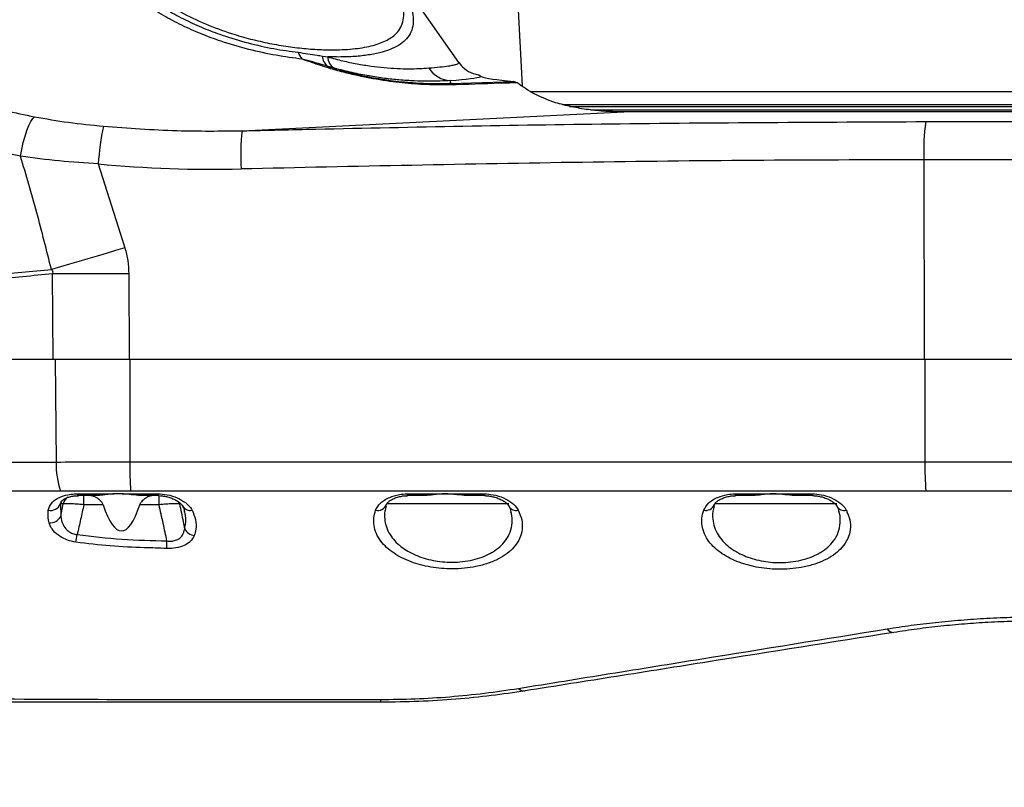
# Model space of a CAD drawing. Extents: x 0 to 16820, y 0 to 11880.
# Tile 63 of 77: x 9430 to 9697, y 6157 to 6365. Entities that reach past the tile are written whole.
import ezdxf

# ---------------------------------------------------------------- set-up
doc = ezdxf.new("R2010")
doc.units = 0
doc.header["$LTSCALE"] = 20
doc.layers.get('0').update_dxf_attribs({"linetype": 'CONTINUOUS'})
doc.styles.add('SLDTEXTSTYLE0', font='TXT', dxfattribs={"width": 0.605})
doc.dimstyles.new('SLDDIMSTYLE1', dxfattribs={"dimtxt": 100, "dimasz": 100, "dimexe": 0, "dimexo": 0.0625, "dimgap": 25, "dimtad": 1, "dimdec": 4, "dimlfac": 20, "dimzin": 12, "dimtxsty": 'SLDTEXTSTYLE0', "dimsah": 1, "dimcen": 0.09, "dimazin": 3, "dimtfac": 1, "dimtofl": 0, "dimtmove": 0, "dimatfit": 3, "dimtolj": 1, "dimtzin": 12})

# ---------------------------------------------------------------- blocks, each defined once
blk = doc.blocks.new('_D_3')
at = {"color": 7, "linetype": 'CONTINUOUS'}
for p, q in [((7831.16, 6507.87), (11819.08, 6507.87)), ((4317.75, 5895.41), (3824.45, 5808.43))]:
    blk.add_line(p, q, dxfattribs=at)
blk.add_arc((7791.16, 6507.87), 3997.91, 190, 0, dxfattribs=at)
for points in [[(11789.08, 6507.87), (11772.83, 6408.07), (11802.82, 6407.69)], [(3853.99, 5813.64), (3857.85, 5712.6), (3887.32, 5718.17)]]:
    blk.add_solid(points, dxfattribs=at)
at = {"color": 7, "linetype": 'CONTINUOUS', "insert": (7986.83, 2641.21), "char_height": 100, "attachment_point": 1, "rotation": 5, "style": 'SLDTEXTSTYLE0'}
blk.add_mtext('170°', dxfattribs=at)

msp = doc.modelspace()

# ---------------------------------------------------------------- linework, layer by layer
at = {"color": 7, "linetype": 'CONTINUOUS'}
for p, q in [((9563.9636193, 6382.8716374), (9565.8484374, 6346.9073123)), ((9548.6738359, 6353.2879001), (9532.7715551, 6375.9987748)), ((9554.164735, 6349.9433494), (9554.7333633, 6349.444235)), ((9564.480034, 6347.7793134), (9563.59717, 6348.1604553)), ((9568.0913602, 6345.3716433), (9807.6647197, 6345.3716433)), ((9576.7827903, 6341.8716437), (9807.6647197, 6341.8716437)), ((9817.2601138, 6339.8810125), (9593.4663688, 6339.8810125)), ((9232.5554763, 6272.871638), (9438.6289989, 6272.871638)), ((9438.6289989, 6272.871638), (9459.2647229, 6272.871638)), ((9459.2647229, 6272.871638), (9674.9556934, 6272.871638)), ((9674.9556934, 6272.871638), (9900.3392135, 6272.871638)), ((9450.3702794, 6235.8716226), (9445.4759036, 6235.8716226)), ((9457.7463542, 6236.371646), (9454.8383628, 6236.371646)), ((9467.1868955, 6235.8716226), (9462.4194776, 6235.8716226)), ((9539.587823, 6235.8716226), (9534.7743903, 6235.8716226)), ((9555.620638, 6235.8716226), (9550.8072053, 6235.8716226)), ((9628.5774385, 6235.8716226), (9623.7697278, 6235.8716226)), ((9644.6293269, 6235.8716226), (9639.8205434, 6235.8716226)), ((9528.9197837, 6233.0252028), (9529.0279065, 6233.4428525)), ((9617.9128562, 6233.0035961), (9618.0228864, 6233.4380544))]:
    msp.add_line(p, q, dxfattribs=at)
at = {"color": 8, "linetype": 'CONTINUOUS'}
for p, q in [((9511.7129956, 6355.026508), (9513.126341, 6354.801113)), ((9514.9452363, 6351.713503), (9513.2287418, 6352.1981484)), ((9546.4441453, 6347.6088441), (9546.4441453, 6348.378191)), ((9546.4441453, 6347.6088441), (9563.59717, 6348.1604553)), ((9578.7611877, 6341.3686103), (9803.1097327, 6341.3686103)), ((9489.925829, 6334.7676194), (9593.4663688, 6339.8810125)), ((9584.4120656, 6340.4267377), (9802.9366409, 6340.4267377)), ((9675.3617202, 6337.250734), (9870.0824653, 6337.250734)), ((9450.8978997, 6325.785259), (9458.0970679, 6303.0195779)), ((9871.1136256, 6326.9078231), (9674.8569881, 6326.9078231)), ((9674.8569881, 6326.9078231), (9674.9556934, 6272.871638)), ((9438.6289989, 6272.871638), (9438.5018026, 6296.0229314)), ((9459.1375266, 6296.0229314), (9459.2647229, 6272.871638)), ((9439.1678249, 6272.871638), (9439.4200717, 6244.9740863)), ((9459.4032441, 6272.871638), (9459.4540273, 6245.067457)), ((9675.0695382, 6272.871638), (9675.1204406, 6245.0197137)), ((9446.9655429, 6233.392576), (9446.9655429, 6235.8716226)), ((9457.7204858, 6236.3728977), (9467.0996343, 6236.3723314)), ((9467.3639213, 6233.392576), (9467.3639213, 6235.8716226)), ((9440.8431922, 6234.1006792), (9440.6242047, 6233.6481011)), ((9441.4044295, 6233.6481011), (9440.6242047, 6233.6481011)), ((9440.6242047, 6233.6481011), (9440.6953727, 6230.2175558)), ((9440.6953727, 6230.2175558), (9441.4044295, 6233.6481011)), ((9452.1914397, 6233.392576), (9446.9655429, 6233.392576)), ((9467.3639213, 6233.392576), (9462.1380244, 6233.392576)), ((9562.2604762, 6233.6481011), (9529.0689145, 6233.6481011)), ((9651.2604629, 6233.6481011), (9618.0689012, 6233.6481011))]:
    msp.add_line(p, q, dxfattribs=at)
at = {"color": 8, "linetype": 'CONTINUOUS', "flags": 128}
for points in [[(9429.7955905, 6327.8674281), (9430.1360522, 6329.7221458), (9430.5479203, 6331.5459735), (9431.0162936, 6333.2738823), (9431.5247213, 6334.8443157), (9432.054845, 6336.2013048), (9432.5879489, 6337.2964955), (9433.1048404, 6338.0908466), (9433.5873996, 6338.5560757)], [(9458.0970679, 6303.0195779), (9455.5768644, 6302.2748179), (9453.0620252, 6301.5329933), (9450.5543386, 6300.7946259), (9448.0554734, 6300.0602222), (9445.5673371, 6299.3303037), (9443.0914794, 6298.6053622), (9440.6295692, 6297.8859192), (9438.1835138, 6297.1724516)], [(9459.1375266, 6296.0229314), (9456.5268432, 6296.0145271), (9453.9215242, 6296.0085219), (9451.3233577, 6296.0049308), (9448.7341319, 6296.0037238), (9446.155635, 6296.0049308), (9443.5895358, 6296.0085219), (9441.0376226, 6296.0145271), (9438.5018026, 6296.0229314)], [(9459.4540273, 6245.067457), (9553.2383596, 6245.0479663), (9614.1793405, 6245.0355983), (9675.1204406, 6245.0197137)], [(9675.3633891, 6237.0785272), (9614.4090568, 6237.0868421), (9553.4684335, 6237.0908058), (9459.661213, 6237.0981372)], [(9445.1415216, 6236.3835967), (9445.1791917, 6236.2663246), (9445.2184116, 6236.1633575), (9445.2591811, 6236.0752321), (9445.3010236, 6236.0024846), (9445.3439389, 6235.9454727), (9445.3875695, 6235.9045244), (9445.4315578, 6235.8798778), (9445.4759036, 6235.8716226)], [(9472.9250346, 6233.6481011), (9472.7681552, 6234.1097689), (9472.7263128, 6234.2026031)], [(9534.6867715, 6236.3754905), (9540.6783496, 6236.3757289), (9555.5329, 6236.3762951)], [(9623.6819898, 6236.3790667), (9629.6736871, 6236.3792157), (9637.1076976, 6236.3793648), (9644.5417081, 6236.3795436)]]:
    msp.add_lwpolyline(points, dxfattribs=at)
at = {"color": 7, "linetype": 'CONTINUOUS'}
msp.add_arc((7791.1647235, 6507.8716374), 3487, 190, 170, dxfattribs=at)
at = {"color": 8, "linetype": 'CONTINUOUS'}
for centre, radius, start, end in [((9510.0157782, 6357.6593587), 5.1679373, 198.365527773, 222.065055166), ((9514.9858437, 6354.9601284), 3.2735212, 178.838091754, 237.536510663), ((9516.7490946, 6354.8557028), 3.6231649, 180.863300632, 240.14094392), ((9546.6858963, 6355.6149087), 7.2407545, 211.936503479, 268.086679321), ((9546.2759935, 6343.6893836), 3.9230658, 64.73540286, 87.543416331), ((9522.2343417, 6321.3385674), 71.4748978, 168.159009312, 176.433135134), ((9729.2579173, 6329.4368387), 54.4596825, 171.750709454, 182.661676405), ((9541.947743, 6328.2026254), 52.434518, 172.80748253, 184.131751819), ((9464.4540413, 6244.7224197), 25.0352346, 179.42402465, 197.811837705), ((9577.1371674, 6244.1396208), 117.6867977, 179.548278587, 183.430192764), ((9793.0561331, 6244.6534674), 117.9362612, 179.822070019, 183.682591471), ((9444.3009637, 6232.9329742), 2.9835075, 123.753772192, 166.131557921), ((9468.2585489, 6236.3163435), 1.1602663, 177.234154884, 202.537753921), ((9535.8515446, 6236.3184837), 1.1661673, 177.19804327, 202.531282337), ((9556.7043744, 6236.3199947), 1.1728265, 177.248511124, 202.476248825), ((9624.8627357, 6236.3219128), 1.1821284, 177.22876382, 202.390359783), ((9645.7242522, 6236.3220203), 1.1839424, 177.215120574, 202.359825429), ((9437.9442767, 6234.7530015), 2.8987617, 257.507086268, 337.594266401), ((9475.8724299, 6234.3351908), 2.4748023, 210.429255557, 280.736489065), ((9526.6394729, 6234.4527015), 2.600624, 258.347101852, 337.015156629), ((9564.3141693, 6234.2488507), 2.3954404, 209.451661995, 282.164781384), ((9615.6451524, 6234.4514047), 2.5966347, 258.235582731, 336.894557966), ((9653.3076095, 6234.2478891), 2.3920615, 209.516839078, 282.284242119), ((9437.7436841, 6231.8357496), 3.3661575, 266.960151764, 331.267281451), ((9477.2941479, 6228.4039412), 3.350686, 207.618778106, 263.930849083), ((9384.8744298, 6234.1497903), 60.948249, 349.709500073, 351.646758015), ((9219.3134356, 6232.7929089), 250.3779383, 357.426017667, 357.895911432), ((9666.7054767, 6200.9460625), 2.1525018, 213.522342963, 270.694406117), ((9566.518415, 6185.1966648), 2.2540728, 224.023902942, 274.503872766), ((9528.5347425, 6180.5695338), 1.1771553, 177.466217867, 216.361262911)]:
    msp.add_arc(centre, radius, start, end, dxfattribs=at)
for centre, major_axis, ratio, start_param, end_param in [((9457.1647235, 6349.797604), (98.0916943, 0), 0.0349312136, 5.8560647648, 6.1798710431), ((9475.7989601, 6507.8238878), (246.6535776, -10.1388639), 0.7427797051, 4.6418312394, 4.7990693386)]:
    msp.add_ellipse(centre, major_axis=major_axis, ratio=ratio, start_param=start_param, end_param=end_param, dxfattribs=at)
at = {"color": 7, "linetype": 'CONTINUOUS'}
for centre, major_axis, ratio, start_param, end_param in [((9686.1647235, 6349.8716374), (132, 0), 0.0349207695, 3.2344481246, 3.5219230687), ((9457.1647235, 6285.8378579), (0, 59.5484591), 0.1763269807, 2.6481679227, 3.6350173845)]:
    msp.add_ellipse(centre, major_axis=major_axis, ratio=ratio, start_param=start_param, end_param=end_param, dxfattribs=at)
at = {"color": 8, "linetype": 'CONTINUOUS'}
for points, knots in [([(9250.7544433, 6477.9517336), (9250.8941224, 6477.6368952), (9252.5287793, 6473.9523588), (9256.3067007, 6466.162648), (9262.6806896, 6454.8677415), (9270.8290278, 6442.4130245), (9279.3991866, 6431.0760991), (9287.8392844, 6421.1973971), (9295.223382, 6413.2965889), (9302.5766424, 6406.0410312), (9310.2367462, 6399.0637007), (9318.2146835, 6392.3533454), (9326.4747411, 6385.9423222), (9335.0257846, 6379.8265132), (9343.8259728, 6374.0406056), (9352.9194114, 6368.5610696), (9362.2710854, 6363.4222754), (9372.0985774, 6358.5267179), (9382.340543, 6353.9533567), (9393.224569, 6349.6517814), (9404.965939, 6345.636673), (9418.4735808, 6341.7069587), (9428.241371, 6339.6705995), (9433.5873996, 6338.5560757)], [0, 0, 0, 0, 0.0043630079, 0.05106003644, 0.10941728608, 0.16777923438, 0.23808563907, 0.28748775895, 0.33040798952, 0.37332876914, 0.41661220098, 0.45989610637, 0.50362171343, 0.54734740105, 0.59143238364, 0.63551707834, 0.68046290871, 0.72540846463, 0.77358766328, 0.82176702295, 0.87312130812, 0.93055777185, 1, 1, 1, 1]), ([(9429.7955905, 6327.8674281), (9426.2454066, 6328.5830199), (9419.1450417, 6330.0142029), (9408.561044, 6332.7623257), (9398.0394279, 6335.9510239), (9387.5501763, 6339.6395409), (9377.1505236, 6343.8058995), (9366.8239995, 6348.4678057), (9356.6472033, 6353.5993749), (9345.3866595, 6359.8962702), (9333.9179708, 6367.0966497), (9322.3393388, 6375.2694559), (9312.4752455, 6382.9890145), (9303.5923941, 6390.6120167), (9295.6015596, 6398.0573847), (9287.8979978, 6405.8593207), (9279.0158579, 6415.6557244), (9270.5076032, 6426.1819971), (9262.4959512, 6437.4404491), (9256.1033439, 6447.4691648), (9250.7413489, 6456.9864659), (9246.2594325, 6465.8790187), (9243.8695865, 6471.3761674), (9242.6746761, 6474.1247131)], [0, 0, 0, 0, 0.0446998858, 0.0893997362, 0.1345839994, 0.1797683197, 0.2256770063, 0.2715860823, 0.3180067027, 0.3644275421, 0.4283285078, 0.4820944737, 0.5358601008, 0.5796158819, 0.6233710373, 0.6676135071, 0.7118557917, 0.7829021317, 0.8308953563, 0.8789231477, 0.926910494, 0.9634556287, 1, 1, 1, 1]), ([(9506.1791812, 6354.1969753), (9503.8550343, 6354.5034549), (9499.1718684, 6355.1210127), (9491.7279823, 6356.7373333), (9484.8702365, 6358.719614), (9478.7823785, 6360.9705452), (9473.52726, 6363.3015279), (9468.4888703, 6365.9606772), (9463.7731479, 6368.95472), (9459.3823659, 6372.2204375), (9456.8052936, 6374.6019113), (9455.5184518, 6375.7910824)], [0, 0, 0, 0, 0.1336103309, 0.269225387, 0.4048003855, 0.50341218, 0.602380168, 0.7009992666, 0.8005278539, 0.9003950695, 1, 1, 1, 1]), ([(9457.6446687, 6376.5896803), (9458.8539782, 6375.466752), (9461.2757694, 6373.2179498), (9465.3987064, 6370.1244259), (9469.8186444, 6367.28665), (9474.5315225, 6364.7635322), (9479.4368149, 6362.5490232), (9485.1267268, 6360.399999), (9491.5430889, 6358.49711), (9498.5248428, 6356.9335766), (9502.9230542, 6356.330882), (9505.111066, 6356.0310549)], [0, 0, 0, 0, 0.0997727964, 0.1998073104, 0.2994971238, 0.3977415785, 0.4963354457, 0.5945735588, 0.7301406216, 0.8657509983, 1, 1, 1, 1]), ([(9459.2536365, 6377.1720028), (9460.0999149, 6376.3722693), (9462.5275895, 6374.0781157), (9467.1005037, 6370.5855245), (9473.1869179, 6366.8436215), (9479.9034211, 6363.6460011), (9486.3663623, 6361.2632389), (9492.2263652, 6359.5852714), (9497.3779293, 6358.4161502), (9502.4459729, 6357.5468266), (9507.3462118, 6356.9752644), (9512.0175549, 6356.6888716), (9517.004512, 6356.6797632), (9522.0198658, 6357.0995409), (9526.6399132, 6358.1170152), (9530.1700737, 6359.6890371), (9532.3459681, 6361.6024893), (9533.4612633, 6363.7251998), (9533.8593228, 6365.8818167), (9533.6884759, 6368.3221734), (9532.9392717, 6371.0520152), (9531.7256409, 6374.0111897), (9530.5449592, 6376.1785039), (9529.955474, 6377.2605902)], [0, 0, 0, 0, 0.029227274, 0.0838427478, 0.1384260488, 0.1954847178, 0.2525452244, 0.2940832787, 0.3357844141, 0.377346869, 0.4202059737, 0.4632087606, 0.5060829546, 0.5681579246, 0.6302283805, 0.6902383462, 0.7502289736, 0.792113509, 0.8341437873, 0.876021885, 0.9172916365, 0.9587057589, 1, 1, 1, 1]), ([(9532.3615943, 6375.9987748), (9532.9762697, 6374.8770408), (9534.2073064, 6372.6304962), (9535.4700903, 6369.5688765), (9536.2483472, 6366.7471487), (9536.4246897, 6364.224355), (9536.0049957, 6361.9945813), (9534.9947217, 6360.1055869), (9533.4125848, 6358.5459495), (9531.3360713, 6357.2799565), (9528.7337989, 6356.2634392), (9525.6060943, 6355.4984793), (9521.9809201, 6354.9918399), (9517.8599214, 6354.7175341), (9514.7407906, 6354.7726073), (9513.126341, 6354.801113)], [0, 0, 0, 0, 0.077059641, 0.1543306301, 0.2313482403, 0.3093999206, 0.3877217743, 0.4657767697, 0.5399168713, 0.6142793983, 0.6884359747, 0.7648761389, 0.8415343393, 0.9179788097, 1, 1, 1, 1]), ([(9505.111066, 6356.0310549), (9506.8430989, 6355.7865313), (9509.0709104, 6355.4720152), (9511.2320536, 6355.1076042), (9511.7129956, 6355.026508)], [0, 0, 0, 0, 0.7774594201, 1, 1, 1, 1]), ([(9513.126341, 6354.801113), (9514.4971845, 6354.4275804), (9517.2392076, 6353.6804235), (9521.1709598, 6352.8703692), (9524.9242569, 6352.2656239), (9528.5631479, 6351.8541064), (9531.994002, 6351.6230397), (9535.1969983, 6351.5534952), (9538.08878, 6351.6101813), (9539.7236507, 6351.7265251), (9540.5411397, 6351.7847008)], [0, 0, 0, 0, 0.1148179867, 0.2296641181, 0.3491993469, 0.468762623, 0.5997327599, 0.7307329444, 0.8653576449, 1, 1, 1, 1]), ([(9547.9503547, 6347.2371942), (9546.0971716, 6347.2010457), (9543.2964266, 6347.1464139), (9539.1409655, 6347.2941921), (9535.8788213, 6347.502769), (9532.5063199, 6347.8267663), (9529.0159092, 6348.2733765), (9525.4012757, 6348.8612486), (9521.6321405, 6349.6066425), (9517.7936967, 6350.5150076), (9512.5520051, 6351.9409562), (9508.7411326, 6353.2900286), (9506.1791812, 6354.1969753)], [0, 0, 0, 0, 0.1597520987, 0.2414358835, 0.3230969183, 0.4024313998, 0.4817616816, 0.5642064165, 0.6466640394, 0.7338613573, 0.8210818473, 1, 1, 1, 1]), ([(9513.2287418, 6352.1981484), (9511.8499787, 6352.6200487), (9509.5111391, 6353.3357316), (9507.1488738, 6353.9463294), (9506.1791812, 6354.1969753)], [0, 0, 0, 0, 0.5895073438, 1, 1, 1, 1]), ([(9513.2287418, 6352.1981484), (9514.6170884, 6351.7821827), (9517.3930397, 6350.9504736), (9522.3051548, 6349.7540988), (9527.8885257, 6348.6969082), (9532.3366579, 6348.1335539), (9536.0663193, 6347.7980178), (9539.1741088, 6347.6082747), (9542.9844632, 6347.524154), (9545.2916212, 6347.5806313), (9546.4441453, 6347.6088441)], [0, 0, 0, 0, 0.11754050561, 0.23501820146, 0.40760514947, 0.58010959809, 0.61616237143, 0.74382561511, 0.87202993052, 1, 1, 1, 1]), ([(9546.4441453, 6348.378191), (9545.5189943, 6348.3216509), (9543.6634288, 6348.2082491), (9540.3630886, 6348.1576327), (9536.6587003, 6348.2415524), (9532.698357, 6348.5014264), (9528.57936, 6348.9465212), (9524.3383512, 6349.5890914), (9519.7976248, 6350.4648761), (9516.567995, 6351.2959313), (9514.9452363, 6351.713503)], [0, 0, 0, 0, 0.1293853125, 0.2595067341, 0.3921576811, 0.5258076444, 0.6418995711, 0.7588549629, 0.8788343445, 1, 1, 1, 1]), ([(9540.5411397, 6351.7847008), (9541.5812017, 6351.8765601), (9543.66936, 6352.0609883), (9545.7919535, 6352.3280788), (9547.2718288, 6352.5787543), (9548.189234, 6352.8119058), (9548.7126168, 6353.0487987), (9548.6867838, 6353.2080707), (9548.6738359, 6353.2879001)], [0, 0, 0, 0, 0.1935045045, 0.3885038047, 0.539564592, 0.691329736, 0.8452900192, 1, 1, 1, 1]), ([(9564.480034, 6347.7793134), (9563.5567824, 6347.7490446), (9558.0458885, 6347.5683704), (9552.5366331, 6347.3876435), (9547.9503547, 6347.2371942)], [0, 0, 0, 0, 0.1675320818, 1, 1, 1, 1]), ([(9433.5873996, 6338.5560757), (9436.6514953, 6338.023016), (9442.8086015, 6336.9518661), (9449.1132445, 6336.3215768), (9452.2803699, 6336.0049522)], [0, 0, 0, 0, 0.4976519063, 1, 1, 1, 1]), ([(9452.2803699, 6336.0049522), (9458.9335696, 6335.5076071), (9471.4661584, 6334.5707615), (9484.0312105, 6334.7047579), (9489.925829, 6334.7676194)], [0, 0, 0, 0, 0.53087193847, 1, 1, 1, 1]), ([(9489.925829, 6334.7676194), (9496.581119, 6334.919701), (9529.8577078, 6335.680112), (9591.6648861, 6336.8881947), (9646.8282501, 6337.1271391), (9675.3617202, 6337.250734)], [0, 0, 0, 0, 0.1076892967, 0.53844873, 1, 1, 1, 1]), ([(9438.1835138, 6297.1724516), (9436.889061, 6302.3143884), (9434.2992544, 6312.6018408), (9431.29716, 6322.777719), (9429.7955905, 6327.8674281)], [0, 0, 0, 0, 0.4998260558, 1, 1, 1, 1]), ([(9450.8978997, 6325.785259), (9447.3545358, 6326.015687), (9440.2344589, 6326.4787118), (9433.2860616, 6327.4030795), (9429.7955905, 6327.8674281)], [0, 0, 0, 0, 0.4976581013, 1, 1, 1, 1]), ([(9674.8569881, 6326.9078231), (9659.4225863, 6326.8715421), (9628.5529458, 6326.7989782), (9566.8132261, 6326.0869645), (9520.5157586, 6325.0896274), (9489.6495019, 6324.4247085)], [0, 0, 0, 0, 0.24997430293, 0.49996215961, 1, 1, 1, 1]), ([(9458.0970679, 6303.0195779), (9458.3925333, 6301.8835538), (9458.9894923, 6299.5883277), (9459.0878508, 6297.2193709), (9459.1375266, 6296.0229314)], [0, 0, 0, 0, 0.4949508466, 1, 1, 1, 1]), ([(9232.2420751, 6291.029433), (9246.7354937, 6291.1250451), (9275.7222889, 6291.3162688), (9314.3663336, 6291.8276432), (9348.1768759, 6292.4702302), (9377.1518436, 6293.2976937), (9401.8112283, 6294.4206435), (9422.1608237, 6295.6827694), (9432.8418686, 6296.6758213), (9438.1835138, 6297.1724516)], [0, 0, 0, 0, 0.210906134, 0.4218116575, 0.5624704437, 0.7031298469, 0.8437755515, 0.9218713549, 1, 1, 1, 1]), ([(9438.5018026, 6296.0229314), (9433.1320325, 6295.4595722), (9422.3895945, 6294.3325499), (9401.9853001, 6292.8261828), (9377.308008, 6291.4092581), (9348.3563129, 6290.2351032), (9314.5568814, 6289.1838911), (9275.9132898, 6288.2018561), (9246.9206888, 6287.6556742), (9232.4243461, 6287.3825825)], [0, 0, 0, 0, 0.0785265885, 0.1570955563, 0.2975258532, 0.4379697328, 0.5784123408, 0.7892055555, 1, 1, 1, 1]), ([(9438.5018026, 6296.0229314), (9438.5388443, 6296.1084418), (9438.6132818, 6296.2802803), (9438.6156626, 6296.5591963), (9438.5095004, 6296.8391167), (9438.3474364, 6297.0341219), (9438.2207078, 6297.1410646), (9438.1835138, 6297.1724516)], [0, 0, 0, 0, 0.2136312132, 0.4293051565, 0.6171791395, 0.8876445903, 1, 1, 1, 1]), ([(9233.3768283, 6244.2728377), (9241.9621389, 6244.2161554), (9259.1330049, 6244.1027891), (9293.4725456, 6244.2813443), (9336.3989657, 6244.3862999), (9379.3219487, 6244.8114656), (9413.6644793, 6244.8420196), (9430.8348915, 6244.9300642), (9439.4200717, 6244.9740863)], [0, 0, 0, 0, 0.12499157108, 0.24998670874, 0.49998892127, 0.7499939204, 0.87499733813, 1, 1, 1, 1]), ([(9439.4200717, 6244.9740863), (9442.699017, 6244.9982496), (9449.2932835, 6245.0468444), (9456.05468, 6245.0605609), (9459.4540273, 6245.067457)], [0, 0, 0, 0, 0.4972418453, 1, 1, 1, 1]), ([(9675.1204406, 6245.0197137), (9678.0545117, 6245.022822), (9683.931162, 6245.0290478), (9692.7646697, 6245.0217188), (9701.6122938, 6245.026494), (9710.4569058, 6245.0292556), (9719.2902286, 6245.0282372), (9728.0882656, 6245.0232489), (9736.8381728, 6245.0234965), (9747.1964624, 6245.0210228), (9759.0800063, 6245.0173542), (9772.2774539, 6245.0189078), (9785.0902784, 6245.0238199), (9797.4290835, 6245.029884), (9808.2290301, 6245.0311174), (9817.584089, 6245.0306145), (9825.5604402, 6245.026827), (9833.1509317, 6245.0227741), (9840.2637899, 6245.0253939), (9846.9612319, 6245.0301422), (9853.2068645, 6245.0296812), (9859.9314144, 6245.0262449), (9866.9156442, 6245.0226412), (9873.8685418, 6245.0207017), (9879.9702634, 6245.017875), (9885.1799677, 6245.0216183), (9889.4917632, 6245.0244678), (9892.8746643, 6245.0254404), (9895.3423308, 6245.026752), (9896.7501933, 6245.0244645), (9897.3343513, 6245.0240657), (9897.1755774, 6245.0242631), (9897.1672927, 6245.0242734)], [0, 0, 0, 0, 0.0257185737, 0.0515117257, 0.0773501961, 0.1033061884, 0.129308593, 0.1554297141, 0.1815976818, 0.2078431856, 0.2493883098, 0.2911238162, 0.3325506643, 0.3741663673, 0.4156592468, 0.446209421, 0.4768346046, 0.506729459, 0.5366947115, 0.5657236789, 0.594818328, 0.6235284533, 0.6650765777, 0.7068144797, 0.7482440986, 0.789862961, 0.8313584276, 0.8729104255, 0.9146524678, 0.9560862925, 0.9977086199, 1, 1, 1, 1]), ([(9440.6188403, 6237.0643413), (9434.1754175, 6237.0609259), (9401.958708, 6237.043849), (9351.3965504, 6236.9129254), (9298.1801902, 6236.9004944), (9261.6131584, 6236.7980229), (9243.3631609, 6236.8503989), (9234.2382346, 6236.8765867)], [0, 0, 0, 0, 0.0936848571, 0.4684184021, 0.7342062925, 0.867104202, 1, 1, 1, 1]), ([(9459.661213, 6237.0981372), (9456.4669264, 6237.0954011), (9450.0456747, 6237.089901), (9443.7717614, 6237.0728901), (9440.6188403, 6237.0643413)], [0, 0, 0, 0, 0.4974554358, 1, 1, 1, 1]), ([(9892.7586948, 6237.083534), (9892.7664809, 6237.0835235), (9892.9182861, 6237.0833186), (9892.3356046, 6237.0841976), (9890.9552333, 6237.0847207), (9888.5482893, 6237.0849179), (9885.2532819, 6237.0832551), (9881.0232773, 6237.0809409), (9875.9029312, 6237.0800463), (9869.9218199, 6237.0804066), (9863.1206224, 6237.0820032), (9855.5253053, 6237.0857888), (9847.1409672, 6237.0894565), (9838.0122093, 6237.0910488), (9828.1892528, 6237.091545), (9817.7381465, 6237.0910044), (9806.7043681, 6237.0903502), (9795.1091138, 6237.0877787), (9783.0020999, 6237.0829541), (9770.4457651, 6237.078732), (9757.5239609, 6237.0768663), (9744.2976211, 6237.0797769), (9730.8018649, 6237.0884249), (9717.0850825, 6237.097125), (9703.2147561, 6237.1015527), (9689.2793179, 6237.0987221), (9679.9967561, 6237.0852512), (9675.3633891, 6237.0785272)], [0, 0, 0, 0, 0.0022501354, 0.0438704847, 0.0855386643, 0.127158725, 0.1686375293, 0.2101153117, 0.2517344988, 0.2934018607, 0.3350207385, 0.3764982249, 0.4179760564, 0.4595949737, 0.501262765, 0.5428816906, 0.5843590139, 0.6258343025, 0.6674506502, 0.7091154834, 0.7507321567, 0.7922070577, 0.8336714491, 0.875277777, 0.9169317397, 0.9585366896, 1, 1, 1, 1]), ([(9437.3172198, 6231.9228745), (9437.5320988, 6232.6025048), (9437.8547323, 6233.6229463), (9439.1319083, 6234.7292034), (9440.532086, 6235.5434465), (9442.0673854, 6236.0344937), (9443.7167617, 6236.3256158), (9444.5833565, 6236.360882), (9445.1415216, 6236.3835967)], [0, 0, 0, 0, 0.2920872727, 0.4385590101, 0.5849691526, 0.8003549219, 0.8714106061, 1, 1, 1, 1]), ([(9445.1415216, 6236.3835967), (9447.1098776, 6236.3812324), (9450.3487455, 6236.377342), (9453.6220524, 6236.3749847), (9454.9060737, 6236.3740599)], [0, 0, 0, 0, 0.6077296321, 1, 1, 1, 1]), ([(9467.0996343, 6236.3723314), (9467.9277801, 6236.31534), (9469.7991866, 6236.1865533), (9472.4193294, 6235.3084131), (9474.7525496, 6233.9579444), (9475.8924113, 6232.7244708), (9476.2823979, 6231.9987452), (9476.3334666, 6231.9037116)], [0, 0, 0, 0, 0.1918606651, 0.433558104, 0.6790205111, 0.9579677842, 1, 1, 1, 1]), ([(9526.1141931, 6231.9056785), (9526.4730338, 6232.5777849), (9527.0111944, 6233.5857564), (9528.5315277, 6234.7096742), (9530.1666416, 6235.5602442), (9532.2474665, 6236.227302), (9533.9709486, 6236.332004), (9534.6867715, 6236.3754905)], [0, 0, 0, 0, 0.29901747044, 0.44844249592, 0.597798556, 0.83295155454, 1, 1, 1, 1]), ([(9555.5329, 6236.3762951), (9556.3696696, 6236.3188758), (9558.2586437, 6236.1892539), (9560.9036134, 6235.3035748), (9563.2538609, 6233.940965), (9564.3857565, 6232.7082912), (9564.7740338, 6231.990254), (9564.818946, 6231.9071985)], [0, 0, 0, 0, 0.1935129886, 0.4368478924, 0.6838133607, 0.9634266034, 1, 1, 1, 1]), ([(9615.1157294, 6231.9093144), (9615.4757811, 6232.5819421), (9616.0157872, 6233.5907502), (9617.5359803, 6234.7145436), (9619.1709434, 6235.565506), (9621.2489842, 6236.2315829), (9622.9688014, 6236.3358347), (9623.6819898, 6236.3790667)], [0, 0, 0, 0, 0.2990054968, 0.4484489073, 0.5978009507, 0.833212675, 1, 1, 1, 1]), ([(9644.5417081, 6236.3795436), (9645.3788107, 6236.3219172), (9647.2672319, 6236.1919177), (9649.9107896, 6235.3039111), (9652.2584864, 6233.9389089), (9653.3861329, 6232.7071512), (9653.7731494, 6231.9909131), (9653.8165485, 6231.9105959)], [0, 0, 0, 0, 0.1939980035, 0.437640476, 0.6848941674, 0.9646648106, 1, 1, 1, 1]), ([(9437.5651752, 6228.4743285), (9437.4372287, 6229.0504676), (9437.1797872, 6230.2097188), (9437.2712256, 6231.3495372), (9437.3172198, 6231.9228745)], [0, 0, 0, 0, 0.4969924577, 1, 1, 1, 1]), ([(9446.9655429, 6233.392576), (9446.4703441, 6233.4420616), (9445.3335068, 6233.5556666), (9443.688195, 6233.6662083), (9442.2124596, 6233.7123091), (9441.6737281, 6233.6695002), (9441.4044295, 6233.6481011)], [0, 0, 0, 0, 0.2039988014, 0.468323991, 0.7342282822, 1, 1, 1, 1]), ([(9446.9655429, 6233.392576), (9446.6749251, 6232.090976), (9446.0725776, 6229.3932216), (9445.4818226, 6226.6929505), (9445.1760923, 6225.2954936)], [0, 0, 0, 0, 0.4824753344, 1, 1, 1, 1]), ([(9472.9250346, 6233.6481011), (9472.7542578, 6233.6642997), (9472.3288392, 6233.7046518), (9471.117469, 6233.6881399), (9469.3629177, 6233.5882939), (9468.0280765, 6233.4576022), (9467.3639213, 6233.392576)], [0, 0, 0, 0, 0.18111443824, 0.45117046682, 0.72692779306, 1, 1, 1, 1]), ([(9469.5225631, 6223.6002779), (9469.1816471, 6225.1651015), (9468.4701459, 6228.4309316), (9467.7427731, 6231.6933477), (9467.3639213, 6233.392576)], [0, 0, 0, 0, 0.4791503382, 1, 1, 1, 1]), ([(9472.9250346, 6233.6481011), (9473.25884, 6232.034606), (9473.7271433, 6229.7709965), (9474.1918127, 6227.5022099), (9474.325267, 6226.8506086)], [0, 0, 0, 0, 0.7127974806, 1, 1, 1, 1]), ([(9474.325267, 6226.8506086), (9474.4364763, 6227.4110663), (9474.7088571, 6228.7837744), (9474.6787833, 6230.4146179), (9474.3020914, 6231.4606993), (9474.2287074, 6231.6644883)], [0, 0, 0, 0, 0.3571549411, 0.8747661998, 1, 1, 1, 1]), ([(9476.3334666, 6231.9037116), (9476.6837757, 6231.0603848), (9477.3944656, 6229.3494845), (9477.4862687, 6227.039502), (9477.0963168, 6225.6353311), (9476.9398843, 6225.0720358)], [0, 0, 0, 0, 0.3679307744, 0.7464399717, 1, 1, 1, 1]), ([(9564.818946, 6231.9071985), (9565.182866, 6231.0461163), (9565.9106984, 6229.3239698), (9565.9972948, 6226.7255339), (9565.307283, 6224.2127439), (9563.8781815, 6222.0194746), (9561.894859, 6220.1903667), (9559.5558598, 6218.7088794), (9556.6984735, 6217.4920493), (9553.5477905, 6216.6255882), (9550.2523901, 6216.1297727), (9547.0759746, 6215.9632536), (9543.9775367, 6216.0927171), (9541.0531931, 6216.4632174), (9538.2779879, 6217.0725434), (9535.6440502, 6217.9056877), (9533.2221247, 6218.9610641), (9530.9726496, 6220.2668767), (9529.0369155, 6221.7931742), (9527.399831, 6223.5991431), (9526.2286878, 6225.6105595), (9525.6232195, 6227.7408519), (9525.5452004, 6229.8575491), (9525.9245336, 6231.2229857), (9526.1141931, 6231.9056785)], [0, 0, 0, 0, 0.0585906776, 0.1171801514, 0.1757878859, 0.2343524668, 0.2802983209, 0.3262094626, 0.3723748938, 0.4184966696, 0.45851157, 0.4985137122, 0.534598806, 0.570689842, 0.6065611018, 0.6424498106, 0.681031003, 0.7196305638, 0.763182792, 0.8067576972, 0.8567576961, 0.9067753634, 0.9533894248, 1, 1, 1, 1]), ([(9528.9474403, 6233.0196595), (9528.8213594, 6232.5537361), (9528.5095022, 6231.4012881), (9528.5194028, 6229.5151554), (9528.9542378, 6227.3922642), (9529.9003149, 6225.3996273), (9531.269154, 6223.5945847), (9532.9097558, 6222.082202), (9534.8495552, 6220.7747909), (9536.9405954, 6219.7292361), (9539.2445211, 6218.892189), (9541.6609317, 6218.2890938), (9544.2378106, 6217.9130515), (9546.9431195, 6217.7858995), (9549.7499123, 6217.9452732), (9552.5131098, 6218.4196638), (9555.0929947, 6219.197617), (9556.7907524, 6219.9749621), (9558.3993556, 6220.8987038), (9559.8900606, 6221.9857052), (9561.5535628, 6223.7959545), (9562.7486341, 6225.9805108), (9563.2165196, 6228.4669311), (9563.1975641, 6230.3718056), (9562.821386, 6231.402771), (9562.7545987, 6231.5858102)], [0, 0, 0, 0, 0.0341926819, 0.084574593, 0.1377720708, 0.1920958, 0.2382778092, 0.2854272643, 0.3260145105, 0.3675185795, 0.4048902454, 0.4432438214, 0.4805222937, 0.5189989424, 0.5601775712, 0.6030078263, 0.6458010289, 0.6900746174, 0.7006423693, 0.7489584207, 0.7986949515, 0.860603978, 0.9245783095, 0.9866095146, 1, 1, 1, 1]), ([(9653.8165485, 6231.9105959), (9654.179959, 6231.0565091), (9654.9172043, 6229.3238362), (9655.0095657, 6226.7220561), (9654.3324478, 6224.177824), (9652.9088853, 6221.9775366), (9650.9212943, 6220.1216758), (9648.5952467, 6218.6414246), (9645.735149, 6217.403872), (9642.5959437, 6216.5364208), (9639.2798724, 6216.0256223), (9636.1146729, 6215.85997), (9632.9974137, 6215.9846669), (9630.0869998, 6216.3553008), (9627.2978549, 6216.9647881), (9624.675413, 6217.7973863), (9622.240614, 6218.8565196), (9619.999195, 6220.1614333), (9618.0499988, 6221.6954219), (9616.4157934, 6223.5013695), (9615.2299065, 6225.5259666), (9614.6183262, 6227.6683219), (9614.5326806, 6229.8201603), (9614.9201986, 6231.2086971), (9615.1157294, 6231.9093144)], [0, 0, 0, 0, 0.0578054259, 0.1172689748, 0.1749663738, 0.2345441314, 0.2798184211, 0.3263221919, 0.3715598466, 0.4185314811, 0.4577773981, 0.4984395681, 0.5338786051, 0.5703733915, 0.6056901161, 0.6419071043, 0.6799522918, 0.718872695, 0.7618731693, 0.8058221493, 0.8552168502, 0.9057430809, 0.952440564, 1, 1, 1, 1]), ([(9617.9431354, 6232.997278), (9617.8155519, 6232.5274918), (9617.4983112, 6231.3593519), (9617.5106668, 6229.4541989), (9617.9513264, 6227.313167), (9618.9014403, 6225.3122688), (9620.2739644, 6223.5005406), (9621.9166535, 6221.9836727), (9623.8577781, 6220.6725328), (9625.9485723, 6219.6245991), (9628.2519781, 6218.7858528), (9630.6671548, 6218.1817072), (9633.2423684, 6217.8052544), (9635.9474842, 6217.6782246), (9638.7557851, 6217.8389678), (9641.5202628, 6218.3169213), (9644.0992049, 6219.0996339), (9645.799203, 6219.8818453), (9647.4104936, 6220.8120458), (9648.9044063, 6221.9075976), (9650.5680328, 6223.7296299), (9651.7624231, 6225.9293884), (9652.2266291, 6228.4333739), (9652.205169, 6230.3477894), (9651.8275675, 6231.3813128), (9651.7616187, 6231.5618193)], [0, 0, 0, 0, 0.0343045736, 0.0852995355, 0.1384888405, 0.1928025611, 0.2389290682, 0.2860199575, 0.3265203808, 0.3679363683, 0.4052163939, 0.443472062, 0.4806500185, 0.5190197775, 0.560161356, 0.6029587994, 0.6456548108, 0.6898270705, 0.7005811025, 0.7488933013, 0.7986251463, 0.8606395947, 0.9247207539, 0.9868523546, 1, 1, 1, 1]), ([(9440.6953727, 6230.2175558), (9440.8322483, 6229.4744392), (9441.0684133, 6228.1922667), (9442.2001713, 6226.6331313), (9443.4900937, 6225.7333305), (9444.5185516, 6225.3865623), (9445.0475094, 6225.3133022), (9445.1760923, 6225.2954936)], [0, 0, 0, 0, 0.3648337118, 0.6294835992, 0.8180799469, 0.9557775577, 1, 1, 1, 1]), ([(9444.8423063, 6223.2620514), (9444.0479069, 6223.4259092), (9442.467023, 6223.7519924), (9440.305244, 6224.8374651), (9438.8445504, 6226.0907138), (9437.9466614, 6227.3708713), (9437.692386, 6228.1063685), (9437.5651752, 6228.4743285)], [0, 0, 0, 0, 0.2015243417, 0.4010408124, 0.6617856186, 0.8307955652, 1, 1, 1, 1]), ([(9469.5225631, 6223.6002779), (9469.9436371, 6223.5601827), (9470.520809, 6223.5052237), (9471.5394801, 6223.630435), (9472.2019159, 6223.8568455), (9473.0751847, 6224.3786637), (9473.9416877, 6225.2779062), (9474.1845134, 6226.2735092), (9474.325267, 6226.8506086)], [0, 0, 0, 0, 0.1555721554, 0.2132448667, 0.3938918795, 0.4370784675, 0.6737035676, 1, 1, 1, 1]), ([(9445.1760923, 6225.2954936), (9449.2107801, 6224.8276798), (9457.2994767, 6223.8898119), (9465.441718, 6223.6969428), (9469.5225631, 6223.6002779)], [0, 0, 0, 0, 0.4988056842, 1, 1, 1, 1]), ([(9476.9398843, 6225.0720358), (9476.64827, 6224.4996784), (9476.1292044, 6223.4808979), (9474.3240751, 6222.3073152), (9472.0499178, 6221.593766), (9470.2950183, 6221.5634087), (9469.438759, 6221.5485967)], [0, 0, 0, 0, 0.3021110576, 0.5377494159, 0.7744563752, 1, 1, 1, 1]), ([(9469.438759, 6221.5485967), (9467.4403496, 6221.6205554), (9462.336896, 6221.8043206), (9454.1117273, 6222.0940701), (9447.9349883, 6222.872362), (9444.8423063, 6223.2620514)], [0, 0, 0, 0, 0.2431988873, 0.6210710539, 1, 1, 1, 1]), ([(9664.9109994, 6199.7573173), (9667.0658518, 6200.0892891), (9671.375182, 6200.753175), (9678.0453614, 6201.5548121), (9684.909803, 6202.1914087), (9691.9972107, 6202.6580724), (9699.220604, 6202.9586784), (9704.0453345, 6202.9956883), (9706.4708148, 6203.0142939)], [0, 0, 0, 0, 0.16289148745, 0.3257546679, 0.49216478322, 0.65855297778, 0.82834832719, 1, 1, 1, 1]), ([(9564.8976241, 6183.630178), (9573.1491225, 6184.9606426), (9589.6539409, 6187.6218655), (9622.9214135, 6192.9861024), (9648.1139838, 6197.0486409), (9664.9109994, 6199.7573173)], [0, 0, 0, 0, 0.24991465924, 0.49988448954, 1, 1, 1, 1]), ([(9527.3587381, 6180.621574), (9530.5235321, 6180.6590247), (9536.8866466, 6180.7343229), (9546.3624957, 6181.3347383), (9555.7705305, 6182.260999), (9561.8469755, 6183.1725423), (9564.8976241, 6183.630178)], [0, 0, 0, 0, 0.2438887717, 0.490361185, 0.7441384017, 1, 1, 1, 1]), ([(9380.8455144, 6180.9988416), (9387.5012987, 6180.9714939), (9407.4685148, 6180.8894513), (9440.7520514, 6180.6731021), (9482.9340779, 6180.5969994), (9511.8007436, 6180.6129677), (9527.3587381, 6180.621574)], [0, 0, 0, 0, 0.1362773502, 0.4088292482, 0.6813822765, 1, 1, 1, 1])]:
    msp.add_open_spline(points, degree=3, knots=knots, dxfattribs=at)
at = {"color": 7, "linetype": 'CONTINUOUS'}
for points, knots in [([(9548.6738359, 6353.2879001), (9548.6852196, 6353.2717527), (9549.1231389, 6352.6505785), (9550.2770591, 6351.4366014), (9552.2167446, 6350.3271871), (9553.6315067, 6350.0484182), (9554.164735, 6349.9433494)], [0, 0, 0, 0, 0.0089899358, 0.3458338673, 0.7534427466, 1, 1, 1, 1]), ([(9574.9611531, 6342.3665858), (9572.9920443, 6343.0942861), (9569.0325544, 6344.5575481), (9566.0029662, 6346.7015521), (9564.480034, 6347.7793134)], [0, 0, 0, 0, 0.4973137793, 1, 1, 1, 1]), ([(9593.4663688, 6339.8810125), (9591.8133952, 6339.9104601), (9588.5018939, 6339.9694544), (9583.7805515, 6340.4566688), (9579.2265037, 6341.2131684), (9576.3845054, 6341.9816891), (9574.9611531, 6342.3665858)], [0, 0, 0, 0, 0.2479093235, 0.4966516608, 0.7479090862, 1, 1, 1, 1]), ([(9440.7579576, 6234.1454423), (9440.7608109, 6234.1558348), (9440.7736266, 6234.2025134), (9440.9178684, 6234.4119315), (9441.3289808, 6234.7729121), (9441.9942192, 6235.1609072), (9442.9072082, 6235.5129992), (9443.9491391, 6235.7512166), (9444.8390837, 6235.8728275), (9445.3517669, 6235.8620293), (9445.480672, 6235.8593142)], [0, 0, 0, 0, 0.0469596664, 0.2109225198, 0.3664299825, 0.5294142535, 0.6775133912, 0.8319878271, 0.9577563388, 1, 1, 1, 1]), ([(9452.1914397, 6233.392576), (9452.0783735, 6233.6300423), (9451.7811602, 6234.2542619), (9450.8459193, 6235.0704847), (9449.7512551, 6235.735623), (9449.0524496, 6235.8314526), (9448.7595235, 6235.8716226)], [0, 0, 0, 0, 0.1482017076, 0.3895727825, 0.7441203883, 1, 1, 1, 1]), ([(9454.9060737, 6236.3740599), (9453.9340645, 6236.2423085), (9452.2917142, 6236.0196952), (9450.9272136, 6235.9145419), (9450.3702794, 6235.8716226)], [0, 0, 0, 0, 0.5918403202, 1, 1, 1, 1]), ([(9454.9060737, 6236.3740599), (9455.318502, 6236.3999673), (9456.2475706, 6236.4583283), (9457.194123, 6236.4034272), (9457.7204858, 6236.3728977)], [0, 0, 0, 0, 0.44391587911, 1, 1, 1, 1]), ([(9462.4194776, 6235.8716226), (9461.559797, 6235.9497267), (9460.0640083, 6236.0856228), (9458.4197381, 6236.2871816), (9457.7204858, 6236.3728977)], [0, 0, 0, 0, 0.5747339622, 1, 1, 1, 1]), ([(9465.5699407, 6235.8716226), (9465.248002, 6235.8239318), (9464.5832178, 6235.7254531), (9463.5293024, 6235.1035169), (9462.6925879, 6234.3685618), (9462.2707215, 6233.7583405), (9462.1588784, 6233.4500576), (9462.1380244, 6233.392576)], [0, 0, 0, 0, 0.2802738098, 0.5787487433, 0.8157568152, 0.9656465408, 1, 1, 1, 1]), ([(9467.2087108, 6235.8670926), (9467.2535029, 6235.8683122), (9467.6063627, 6235.8779199), (9468.3572307, 6235.8021062), (9469.4533894, 6235.6094596), (9470.6102859, 6235.2668147), (9471.6930328, 6234.8076948), (9472.6063136, 6234.2671761), (9473.2594279, 6233.7286396), (9473.6272093, 6233.2915657), (9473.7007052, 6233.1344454), (9473.7270747, 6233.0780721)], [0, 0, 0, 0, 0.01299307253, 0.10235569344, 0.21435412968, 0.34390385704, 0.48299714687, 0.62683538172, 0.77191062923, 0.9181637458, 1, 1, 1, 1]), ([(9529.0399467, 6233.4345079), (9529.0624014, 6233.4944776), (9529.114635, 6233.6339778), (9529.4361392, 6234.0505331), (9530.0427507, 6234.5425281), (9530.8884223, 6235.0281357), (9531.9759732, 6235.4548457), (9533.159881, 6235.735955), (9534.1148982, 6235.8693994), (9534.6335564, 6235.8616942), (9534.7757016, 6235.8595825)], [0, 0, 0, 0, 0.1239534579, 0.2883375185, 0.4240735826, 0.5675215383, 0.7130012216, 0.8513856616, 0.9592702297, 1, 1, 1, 1]), ([(9550.8072053, 6235.8716226), (9549.9281797, 6235.9468671), (9548.0779858, 6236.1052435), (9544.9163947, 6236.4976558), (9541.9492436, 6236.0605889), (9540.3061382, 6235.9291038), (9539.587823, 6235.8716226)], [0, 0, 0, 0, 0.2442674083, 0.5141397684, 0.787596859, 1, 1, 1, 1]), ([(9555.6466256, 6235.866139), (9555.7030155, 6235.8675126), (9556.0747982, 6235.8765691), (9556.8487027, 6235.7959181), (9557.95958, 6235.5960622), (9559.1248052, 6235.2461328), (9560.2096443, 6234.7807445), (9561.1202842, 6234.2357476), (9561.7677648, 6233.6954806), (9562.1256393, 6233.2655289), (9562.1958893, 6233.1133758), (9562.2194682, 6233.0623067)], [0, 0, 0, 0, 0.01629610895, 0.1074413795, 0.22087552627, 0.35149849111, 0.49114164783, 0.63510380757, 0.77989223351, 0.9261223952, 1, 1, 1, 1]), ([(9618.0399333, 6233.4297097), (9618.063077, 6233.4910712), (9618.1168731, 6233.6337022), (9618.441901, 6234.0533612), (9619.052037, 6234.5471692), (9619.9007393, 6235.0334305), (9620.990646, 6235.4598075), (9622.1750355, 6235.7390562), (9623.1236003, 6235.8704132), (9623.6348333, 6235.8619065), (9623.7709199, 6235.8596421)], [0, 0, 0, 0, 0.1242807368, 0.2888828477, 0.4248980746, 0.5687038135, 0.7144735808, 0.8530685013, 0.9608878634, 1, 1, 1, 1]), ([(9639.8205434, 6235.8716226), (9638.9436685, 6235.9468692), (9637.0978045, 6236.1052669), (9633.9403535, 6236.5036586), (9630.9599331, 6236.0657438), (9629.3061168, 6235.9309939), (9628.5774385, 6235.8716226)], [0, 0, 0, 0, 0.2432635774, 0.5120815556, 0.7850210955, 1, 1, 1, 1]), ([(9644.6571027, 6235.8657217), (9644.7191735, 6235.8671466), (9645.0991442, 6235.8758691), (9645.8818363, 6235.7925398), (9646.9955307, 6235.5885754), (9648.1594339, 6235.2344345), (9649.2397672, 6234.7652524), (9650.1428923, 6234.2183593), (9650.7820228, 6233.6780637), (9651.1290483, 6233.2553662), (9651.1960375, 6233.1077274), (9651.2173091, 6233.0608464)], [0, 0, 0, 0, 0.0179834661, 0.1100870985, 0.224292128, 0.3555957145, 0.4957114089, 0.640020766, 0.7849591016, 0.9317162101, 1, 1, 1, 1]), ([(9473.7289821, 6233.06332), (9473.8919507, 6232.7451972), (9474.1371737, 6232.2665098), (9474.2282116, 6231.8260342), (9474.2587482, 6231.6782868)], [0, 0, 0, 0, 0.6645729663, 1, 1, 1, 1]), ([(9562.2409259, 6233.0492235), (9562.3794929, 6232.7941199), (9562.6512123, 6232.2938809), (9562.7587595, 6231.8346182), (9562.8114616, 6231.6095627)], [0, 0, 0, 0, 0.50996348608, 1, 1, 1, 1]), ([(9651.238886, 6233.0475843), (9651.378961, 6232.7896945), (9651.6545643, 6232.2822859), (9651.7644467, 6231.8152615), (9651.8184816, 6231.5856016)], [0, 0, 0, 0, 0.508248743, 1, 1, 1, 1]), ([(9705.8401977, 6201.8716431), (9703.6070344, 6201.8544503), (9699.1144115, 6201.8198622), (9692.4095845, 6201.538198), (9685.8133151, 6201.0972799), (9679.3759442, 6200.4928288), (9673.0049235, 6199.7406609), (9668.8249211, 6199.1097039), (9666.7315637, 6198.7937188)], [0, 0, 0, 0, 0.1677501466, 0.3374756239, 0.5000210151, 0.664246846, 0.8318538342, 1, 1, 1, 1]), ([(9666.7315637, 6198.7937188), (9649.9317872, 6196.1329029), (9624.7390027, 6192.1427686), (9591.4622038, 6186.8722402), (9574.9515604, 6184.2572016), (9566.6954194, 6182.9495526)], [0, 0, 0, 0, 0.500180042, 0.7500652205, 1, 1, 1, 1]), ([(9566.6954194, 6182.9495526), (9563.637578, 6182.4978717), (9557.5020729, 6181.591582), (9547.85725, 6180.6388345), (9537.8703591, 6179.9939047), (9531.0258723, 6179.9125206), (9527.5867854, 6179.8716283)], [0, 0, 0, 0, 0.245203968, 0.49199744, 0.74474858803, 1, 1, 1, 1]), ([(9527.5867854, 6179.8716283), (9503.1765257, 6179.8716283), (9454.3555211, 6179.8716283), (9405.5618399, 6179.8716283), (9381.1647569, 6179.8716283)], [0, 0, 0, 0, 0.4999950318, 1, 1, 1, 1])]:
    msp.add_open_spline(points, degree=3, knots=knots, dxfattribs=at)

# ---------------------------------------------------------------- dimensions: what is measured, and where the dimension line sits
dim = msp.add_angular_dim_2l(base=(8139.6056329, 2525.1738183), line1=((4357.1400888, 5902.3604418), (6463.6438724, 6273.7938939)), line2=((6833.3630896, 6507.8716374), (7791.1647235, 6507.8716374)), dimstyle='SLDDIMSTYLE1', dxfattribs=at)
dim.commit()
dim.dimension.update_dxf_attribs({"geometry": '_D_3', "text_midpoint": (8139.6056329, 2525.1738183), "dimtype": 162})

doc.saveas('drawing.dxf')
